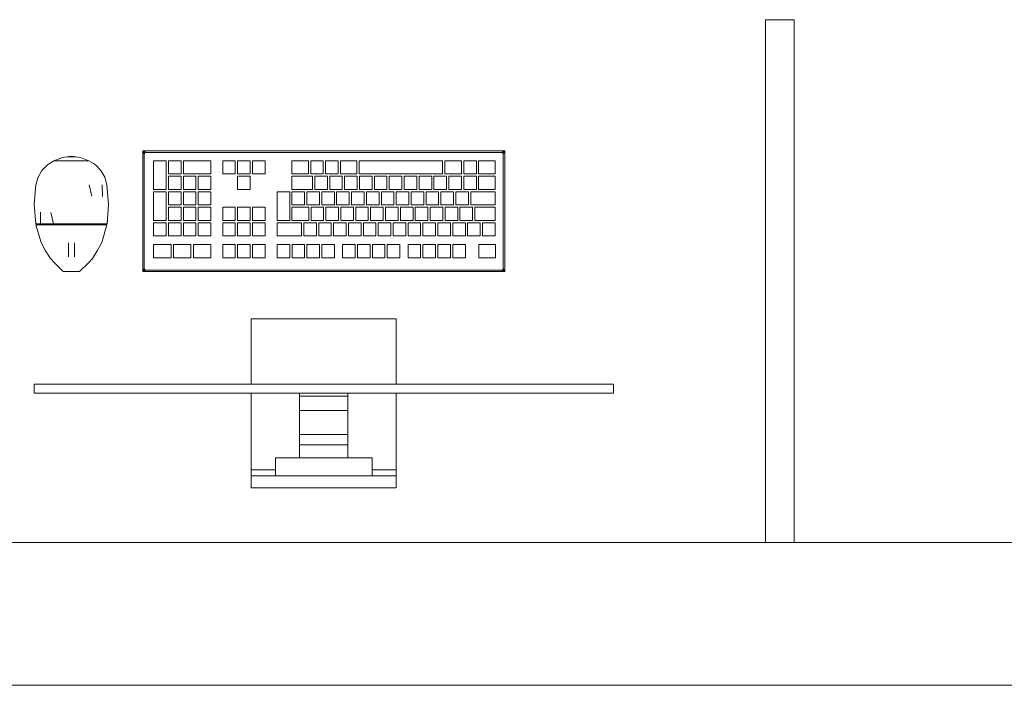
# Model space of a CAD drawing. Header units: millimetres. Extents: x 4480191 to 4481199, y -30324204 to -30323479.
# Tile 225 of 243: x 4480224.17 to 4480226.25, y -30323785.56 to -30323784.16. Entities that reach past the tile are written whole.
import ezdxf

# ---------------------------------------------------------------- set-up
doc = ezdxf.new("R2010")
doc.units = ezdxf.units.MM
for name, color, linetype, lineweight in [('IFC-Elemento construtivo genérico-Contorno', 253, 'Continuous', 5), ('IFC-Parede padrão-Contorno', 44, 'Continuous', 5), ('IFC-Parede-Contorno', 42, 'Continuous', 5)]:
    doc.layers.add(name, color=color, linetype=linetype, lineweight=lineweight)

msp = doc.modelspace()

# ---------------------------------------------------------------- linework, layer by layer
at = {"layer": 'IFC-Elemento construtivo genérico-Contorno', "color": 8, "lineweight": 5}
for p, q in [((4480224.433, -30323784.4385), (4480224.4355, -30323784.441)), ((4480224.433, -30323784.4385), (4480224.4394, -30323784.4417)), ((4480224.433, -30323784.4385), (4480225.195, -30323784.4385)), ((4480224.433, -30323784.6925), (4480224.433, -30323784.4385)), ((4480224.433, -30323784.4385), (4480224.4368, -30323784.4404)), ((4480224.433, -30323784.4385), (4480224.4355, -30323784.4436)), ((4480225.19, -30323784.441), (4480225.195, -30323784.4385)), ((4480225.1913, -30323784.4404), (4480225.195, -30323784.4385)), ((4480225.1919, -30323784.4449), (4480225.195, -30323784.4385)), ((4480225.1926, -30323784.441), (4480225.195, -30323784.4385)), ((4480225.1932, -30323784.4423), (4480225.195, -30323784.4385)), ((4480225.195, -30323784.6925), (4480225.195, -30323784.4385)), ((4480224.2366, -30323784.4653), (4480224.2461, -30323784.4593)), ((4480224.2461, -30323784.4593), (4480224.264, -30323784.4527)), ((4480224.2461, -30323784.4593), (4480224.255, -30323784.456)), ((4480224.2461, -30323784.4593), (4480224.2569, -30323784.4593)), ((4480224.2493, -30323784.4593), (4480224.2526, -30323784.4593)), ((4480224.2526, -30323784.4593), (4480224.2569, -30323784.4593)), ((4480224.255, -30323784.456), (4480224.264, -30323784.4527)), ((4480224.2569, -30323784.4593), (4480224.2829, -30323784.4593)), ((4480224.2634, -30323784.4593), (4480224.2699, -30323784.4593)), ((4480224.264, -30323784.4527), (4480224.2829, -30323784.4494)), ((4480224.264, -30323784.4527), (4480224.2736, -30323784.451)), ((4480224.2699, -30323784.4593), (4480224.2764, -30323784.4593)), ((4480224.2736, -30323784.451), (4480224.2921, -30323784.451)), ((4480224.2764, -30323784.4593), (4480224.2829, -30323784.4593)), ((4480224.2829, -30323784.4494), (4480224.3017, -30323784.4527)), ((4480224.2829, -30323784.4593), (4480224.2894, -30323784.4593)), ((4480224.2829, -30323784.4593), (4480224.3089, -30323784.4593)), ((4480224.2894, -30323784.4593), (4480224.2959, -30323784.4593)), ((4480224.2921, -30323784.451), (4480224.3017, -30323784.4527)), ((4480224.2959, -30323784.4593), (4480224.3024, -30323784.4593)), ((4480224.3017, -30323784.4527), (4480224.3197, -30323784.4593)), ((4480224.3089, -30323784.4593), (4480224.3197, -30323784.4593)), ((4480224.3089, -30323784.4593), (4480224.3132, -30323784.4593)), ((4480224.3132, -30323784.4593), (4480224.3164, -30323784.4593)), ((4480224.3197, -30323784.4593), (4480224.3292, -30323784.4653)), ((4480224.4349, -30323784.4423), (4480224.4362, -30323784.4449)), ((4480224.4355, -30323784.441), (4480224.4371, -30323784.4426)), ((4480224.4355, -30323784.4436), (4480224.4362, -30323784.4449)), ((4480224.4362, -30323784.4449), (4480224.4368, -30323784.4433)), ((4480224.4362, -30323784.4449), (4480224.4365, -30323784.4441)), ((4480224.4362, -30323784.6862), (4480224.4362, -30323784.4449)), ((4480224.4365, -30323784.4441), (4480224.4368, -30323784.4433)), ((4480224.4368, -30323784.4404), (4480224.4381, -30323784.441)), ((4480224.4368, -30323784.4433), (4480224.4371, -30323784.4426)), ((4480224.4371, -30323784.4426), (4480224.4394, -30323784.4417)), ((4480224.4371, -30323784.4426), (4480224.439, -30323784.4419)), ((4480224.4371, -30323784.4426), (4480224.4386, -30323784.4421)), ((4480224.4381, -30323784.441), (4480224.4394, -30323784.4417)), ((4480224.4381, -30323784.441), (4480224.4387, -30323784.4414)), ((4480224.4386, -30323784.4421), (4480224.4394, -30323784.4417)), ((4480224.4387, -30323784.4414), (4480224.4394, -30323784.4417)), ((4480224.439, -30323784.4419), (4480224.4394, -30323784.4417)), ((4480224.4394, -30323784.4417), (4480225.1887, -30323784.4417)), ((4480224.4558, -30323784.5195), (4480224.4558, -30323784.4592)), ((4480224.4558, -30323784.4592), (4480224.4824, -30323784.4592)), ((4480224.4824, -30323784.5195), (4480224.4824, -30323784.4592)), ((4480224.4872, -30323784.487), (4480224.4872, -30323784.4592)), ((4480224.4872, -30323784.4592), (4480224.5137, -30323784.4592)), ((4480224.5137, -30323784.487), (4480224.5137, -30323784.4592)), ((4480224.5186, -30323784.487), (4480224.5186, -30323784.4592)), ((4480224.5186, -30323784.4592), (4480224.5764, -30323784.4592)), ((4480224.5764, -30323784.487), (4480224.5764, -30323784.4592)), ((4480224.6014, -30323784.4592), (4480224.6279, -30323784.4592)), ((4480224.6014, -30323784.487), (4480224.6014, -30323784.4592)), ((4480224.6279, -30323784.487), (4480224.6279, -30323784.4592)), ((4480224.6328, -30323784.4592), (4480224.6593, -30323784.4592)), ((4480224.6328, -30323784.487), (4480224.6328, -30323784.4592)), ((4480224.6593, -30323784.487), (4480224.6593, -30323784.4592)), ((4480224.6641, -30323784.4592), (4480224.6906, -30323784.4592)), ((4480224.6641, -30323784.487), (4480224.6641, -30323784.4592)), ((4480224.6906, -30323784.487), (4480224.6906, -30323784.4592)), ((4480224.7471, -30323784.487), (4480224.7471, -30323784.4592)), ((4480224.7471, -30323784.4592), (4480224.7817, -30323784.4592)), ((4480224.7817, -30323784.487), (4480224.7817, -30323784.4592)), ((4480224.7865, -30323784.487), (4480224.7865, -30323784.4592)), ((4480224.7865, -30323784.4592), (4480224.813, -30323784.4592)), ((4480224.813, -30323784.487), (4480224.813, -30323784.4592)), ((4480224.8179, -30323784.487), (4480224.8179, -30323784.4592)), ((4480224.8179, -30323784.4592), (4480224.8444, -30323784.4592)), ((4480224.8444, -30323784.487), (4480224.8444, -30323784.4592)), ((4480224.8492, -30323784.487), (4480224.8492, -30323784.4592)), ((4480224.8492, -30323784.4592), (4480224.8836, -30323784.4592)), ((4480224.8836, -30323784.487), (4480224.8836, -30323784.4592)), ((4480224.8884, -30323784.487), (4480224.8884, -30323784.4592)), ((4480224.8884, -30323784.4592), (4480225.0643, -30323784.4592)), ((4480225.0643, -30323784.487), (4480225.0643, -30323784.4592)), ((4480225.0691, -30323784.487), (4480225.0691, -30323784.4592)), ((4480225.0691, -30323784.4592), (4480225.1039, -30323784.4592)), ((4480225.1039, -30323784.487), (4480225.1039, -30323784.4592)), ((4480225.1087, -30323784.487), (4480225.1087, -30323784.4592)), ((4480225.1087, -30323784.4592), (4480225.1352, -30323784.4592)), ((4480225.1352, -30323784.487), (4480225.1352, -30323784.4592)), ((4480225.1401, -30323784.487), (4480225.1401, -30323784.4592)), ((4480225.1401, -30323784.4592), (4480225.1748, -30323784.4592)), ((4480225.1748, -30323784.487), (4480225.1748, -30323784.4592)), ((4480225.1887, -30323784.4417), (4480225.1913, -30323784.4404)), ((4480225.1887, -30323784.4417), (4480225.19, -30323784.441)), ((4480225.1887, -30323784.4417), (4480225.1902, -30323784.4423)), ((4480225.1887, -30323784.4417), (4480225.1895, -30323784.4421)), ((4480225.1887, -30323784.4417), (4480225.1909, -30323784.4426)), ((4480225.1895, -30323784.4421), (4480225.1902, -30323784.4423)), ((4480225.1902, -30323784.4423), (4480225.1909, -30323784.4426)), ((4480225.1909, -30323784.4426), (4480225.1926, -30323784.441)), ((4480225.1909, -30323784.4426), (4480225.1917, -30323784.4445)), ((4480225.1909, -30323784.4426), (4480225.1915, -30323784.4441)), ((4480225.1909, -30323784.4426), (4480225.1919, -30323784.4449)), ((4480225.1915, -30323784.4441), (4480225.1919, -30323784.4449)), ((4480225.1917, -30323784.4445), (4480225.1919, -30323784.4449)), ((4480225.1919, -30323784.4449), (4480225.1925, -30323784.4436)), ((4480225.1919, -30323784.6862), (4480225.1919, -30323784.4449)), ((4480225.1925, -30323784.4436), (4480225.1932, -30323784.4423)), ((4480224.2127, -30323784.4939), (4480224.2209, -30323784.4798)), ((4480224.2209, -30323784.4798), (4480224.2323, -30323784.468)), ((4480224.2323, -30323784.468), (4480224.2366, -30323784.4653)), ((4480224.3292, -30323784.4653), (4480224.3335, -30323784.468)), ((4480224.3335, -30323784.468), (4480224.3448, -30323784.4798)), ((4480224.3448, -30323784.4798), (4480224.3531, -30323784.4939)), ((4480224.208, -30323784.5096), (4480224.2127, -30323784.4939)), ((4480224.3531, -30323784.4939), (4480224.3577, -30323784.5096)), ((4480224.4872, -30323784.487), (4480224.5137, -30323784.487)), ((4480224.4872, -30323784.5195), (4480224.4872, -30323784.4918)), ((4480224.4872, -30323784.4918), (4480224.5137, -30323784.4918)), ((4480224.5137, -30323784.5195), (4480224.5137, -30323784.4918)), ((4480224.5186, -30323784.487), (4480224.5764, -30323784.487)), ((4480224.5186, -30323784.5195), (4480224.5186, -30323784.4918)), ((4480224.5186, -30323784.4918), (4480224.5451, -30323784.4918)), ((4480224.5451, -30323784.5195), (4480224.5451, -30323784.4918)), ((4480224.5499, -30323784.5195), (4480224.5499, -30323784.4918)), ((4480224.5499, -30323784.4918), (4480224.5764, -30323784.4918)), ((4480224.5764, -30323784.5195), (4480224.5764, -30323784.4918)), ((4480224.6014, -30323784.487), (4480224.6279, -30323784.487)), ((4480224.6328, -30323784.487), (4480224.6593, -30323784.487)), ((4480224.6328, -30323784.5195), (4480224.6328, -30323784.4918)), ((4480224.6328, -30323784.4918), (4480224.6593, -30323784.4918)), ((4480224.6593, -30323784.5195), (4480224.6593, -30323784.4918)), ((4480224.6641, -30323784.487), (4480224.6906, -30323784.487)), ((4480224.7471, -30323784.487), (4480224.7817, -30323784.487)), ((4480224.7471, -30323784.5195), (4480224.7471, -30323784.4918)), ((4480224.7471, -30323784.4918), (4480224.7903, -30323784.4918)), ((4480224.7865, -30323784.487), (4480224.813, -30323784.487)), ((4480224.7903, -30323784.5195), (4480224.7903, -30323784.4918)), ((4480224.7952, -30323784.5195), (4480224.7952, -30323784.4918)), ((4480224.7952, -30323784.4918), (4480224.8217, -30323784.4918)), ((4480224.8179, -30323784.487), (4480224.8444, -30323784.487)), ((4480224.8217, -30323784.5195), (4480224.8217, -30323784.4918)), ((4480224.8265, -30323784.5195), (4480224.8265, -30323784.4918)), ((4480224.8265, -30323784.4918), (4480224.853, -30323784.4918)), ((4480224.8492, -30323784.487), (4480224.8836, -30323784.487)), ((4480224.853, -30323784.5195), (4480224.853, -30323784.4918)), ((4480224.8579, -30323784.5195), (4480224.8579, -30323784.4918)), ((4480224.8579, -30323784.4918), (4480224.8844, -30323784.4918)), ((4480224.8844, -30323784.5195), (4480224.8844, -30323784.4918)), ((4480224.8884, -30323784.487), (4480225.0643, -30323784.487)), ((4480224.8892, -30323784.5195), (4480224.8892, -30323784.4918)), ((4480224.8892, -30323784.4918), (4480224.9157, -30323784.4918)), ((4480224.9157, -30323784.5195), (4480224.9157, -30323784.4918)), ((4480224.9206, -30323784.5195), (4480224.9206, -30323784.4918)), ((4480224.9206, -30323784.4918), (4480224.9471, -30323784.4918)), ((4480224.9471, -30323784.5195), (4480224.9471, -30323784.4918)), ((4480224.9519, -30323784.5195), (4480224.9519, -30323784.4918)), ((4480224.9519, -30323784.4918), (4480224.9785, -30323784.4918)), ((4480224.9785, -30323784.5195), (4480224.9785, -30323784.4918)), ((4480224.9833, -30323784.5195), (4480224.9833, -30323784.4918)), ((4480224.9833, -30323784.4918), (4480225.0098, -30323784.4918)), ((4480225.0098, -30323784.5195), (4480225.0098, -30323784.4918)), ((4480225.0146, -30323784.5195), (4480225.0146, -30323784.4918)), ((4480225.0146, -30323784.4918), (4480225.0412, -30323784.4918)), ((4480225.0412, -30323784.5195), (4480225.0412, -30323784.4918)), ((4480225.046, -30323784.5195), (4480225.046, -30323784.4918)), ((4480225.046, -30323784.4918), (4480225.0725, -30323784.4918)), ((4480225.0691, -30323784.487), (4480225.1039, -30323784.487)), ((4480225.0725, -30323784.5195), (4480225.0725, -30323784.4918)), ((4480225.0773, -30323784.5195), (4480225.0773, -30323784.4918)), ((4480225.0773, -30323784.4918), (4480225.1039, -30323784.4918)), ((4480225.1039, -30323784.5195), (4480225.1039, -30323784.4918)), ((4480225.1087, -30323784.487), (4480225.1352, -30323784.487)), ((4480225.1087, -30323784.5195), (4480225.1087, -30323784.4918)), ((4480225.1087, -30323784.4918), (4480225.1352, -30323784.4918)), ((4480225.1352, -30323784.5195), (4480225.1352, -30323784.4918)), ((4480225.1401, -30323784.487), (4480225.1748, -30323784.487)), ((4480225.1401, -30323784.5195), (4480225.1401, -30323784.4918)), ((4480225.1401, -30323784.4918), (4480225.1748, -30323784.4918)), ((4480225.1748, -30323784.5195), (4480225.1748, -30323784.4918)), ((4480224.2044, -30323784.5509), (4480224.208, -30323784.5096)), ((4480224.3203, -30323784.5096), (4480224.3259, -30323784.5336)), ((4480224.3477, -30323784.5096), (4480224.3481, -30323784.5345)), ((4480224.3577, -30323784.5096), (4480224.3613, -30323784.5509)), ((4480224.4558, -30323784.5195), (4480224.4824, -30323784.5195)), ((4480224.4872, -30323784.5195), (4480224.5137, -30323784.5195)), ((4480224.5186, -30323784.5195), (4480224.5451, -30323784.5195)), ((4480224.5499, -30323784.5195), (4480224.5764, -30323784.5195)), ((4480224.6328, -30323784.5195), (4480224.6593, -30323784.5195)), ((4480224.7471, -30323784.5195), (4480224.7903, -30323784.5195)), ((4480224.7952, -30323784.5195), (4480224.8217, -30323784.5195)), ((4480224.8265, -30323784.5195), (4480224.853, -30323784.5195)), ((4480224.8579, -30323784.5195), (4480224.8844, -30323784.5195)), ((4480224.8892, -30323784.5195), (4480224.9157, -30323784.5195)), ((4480224.9206, -30323784.5195), (4480224.9471, -30323784.5195)), ((4480224.9519, -30323784.5195), (4480224.9785, -30323784.5195)), ((4480224.9833, -30323784.5195), (4480225.0098, -30323784.5195)), ((4480225.0146, -30323784.5195), (4480225.0412, -30323784.5195)), ((4480225.046, -30323784.5195), (4480225.0725, -30323784.5195)), ((4480225.0773, -30323784.5195), (4480225.1039, -30323784.5195)), ((4480225.1087, -30323784.5195), (4480225.1352, -30323784.5195)), ((4480225.1401, -30323784.5195), (4480225.1748, -30323784.5195)), ((4480224.4558, -30323784.5847), (4480224.4558, -30323784.5244)), ((4480224.4558, -30323784.5244), (4480224.4824, -30323784.5244)), ((4480224.4824, -30323784.5847), (4480224.4824, -30323784.5244)), ((4480224.4872, -30323784.5521), (4480224.4872, -30323784.5244)), ((4480224.4872, -30323784.5244), (4480224.5137, -30323784.5244)), ((4480224.5137, -30323784.5521), (4480224.5137, -30323784.5244)), ((4480224.5186, -30323784.5521), (4480224.5186, -30323784.5244)), ((4480224.5186, -30323784.5244), (4480224.5451, -30323784.5244)), ((4480224.5451, -30323784.5521), (4480224.5451, -30323784.5244)), ((4480224.5499, -30323784.5521), (4480224.5499, -30323784.5244)), ((4480224.5499, -30323784.5244), (4480224.5764, -30323784.5244)), ((4480224.5764, -30323784.5521), (4480224.5764, -30323784.5244)), ((4480224.7158, -30323784.5847), (4480224.7158, -30323784.5244)), ((4480224.7158, -30323784.5244), (4480224.7423, -30323784.5244)), ((4480224.7423, -30323784.5847), (4480224.7423, -30323784.5244)), ((4480224.7471, -30323784.5521), (4480224.7471, -30323784.5244)), ((4480224.7471, -30323784.5244), (4480224.7737, -30323784.5244)), ((4480224.7737, -30323784.5521), (4480224.7737, -30323784.5244)), ((4480224.7785, -30323784.5521), (4480224.7785, -30323784.5244)), ((4480224.7785, -30323784.5244), (4480224.805, -30323784.5244)), ((4480224.805, -30323784.5521), (4480224.805, -30323784.5244)), ((4480224.8098, -30323784.5521), (4480224.8098, -30323784.5244)), ((4480224.8098, -30323784.5244), (4480224.8364, -30323784.5244)), ((4480224.8364, -30323784.5521), (4480224.8364, -30323784.5244)), ((4480224.8412, -30323784.5521), (4480224.8412, -30323784.5244)), ((4480224.8412, -30323784.5244), (4480224.8677, -30323784.5244)), ((4480224.8677, -30323784.5521), (4480224.8677, -30323784.5244)), ((4480224.8725, -30323784.5521), (4480224.8725, -30323784.5244)), ((4480224.8725, -30323784.5244), (4480224.8991, -30323784.5244)), ((4480224.8991, -30323784.5521), (4480224.8991, -30323784.5244)), ((4480224.9039, -30323784.5521), (4480224.9039, -30323784.5244)), ((4480224.9039, -30323784.5244), (4480224.9304, -30323784.5244)), ((4480224.9304, -30323784.5521), (4480224.9304, -30323784.5244)), ((4480224.9353, -30323784.5521), (4480224.9353, -30323784.5244)), ((4480224.9353, -30323784.5244), (4480224.9618, -30323784.5244)), ((4480224.9618, -30323784.5521), (4480224.9618, -30323784.5244)), ((4480224.9666, -30323784.5521), (4480224.9666, -30323784.5244)), ((4480224.9666, -30323784.5244), (4480224.9931, -30323784.5244)), ((4480224.9931, -30323784.5521), (4480224.9931, -30323784.5244)), ((4480224.998, -30323784.5521), (4480224.998, -30323784.5244)), ((4480224.998, -30323784.5244), (4480225.0245, -30323784.5244)), ((4480225.0245, -30323784.5521), (4480225.0245, -30323784.5244)), ((4480225.0293, -30323784.5521), (4480225.0293, -30323784.5244)), ((4480225.0293, -30323784.5244), (4480225.0558, -30323784.5244)), ((4480225.0558, -30323784.5521), (4480225.0558, -30323784.5244)), ((4480225.0607, -30323784.5521), (4480225.0607, -30323784.5244)), ((4480225.0607, -30323784.5244), (4480225.0872, -30323784.5244)), ((4480225.0872, -30323784.5521), (4480225.0872, -30323784.5244)), ((4480225.092, -30323784.5521), (4480225.092, -30323784.5244)), ((4480225.092, -30323784.5244), (4480225.1186, -30323784.5244)), ((4480225.1186, -30323784.5521), (4480225.1186, -30323784.5244)), ((4480225.1234, -30323784.5521), (4480225.1234, -30323784.5244)), ((4480225.1234, -30323784.5244), (4480225.1748, -30323784.5244)), ((4480225.1748, -30323784.5521), (4480225.1748, -30323784.5244)), ((4480224.2044, -30323784.5509), (4480224.2077, -30323784.5922)), ((4480224.358, -30323784.5922), (4480224.3613, -30323784.5509)), ((4480224.4872, -30323784.5521), (4480224.5137, -30323784.5521)), ((4480224.4872, -30323784.5847), (4480224.4872, -30323784.5569)), ((4480224.4872, -30323784.5569), (4480224.5137, -30323784.5569)), ((4480224.5137, -30323784.5847), (4480224.5137, -30323784.5569)), ((4480224.5186, -30323784.5521), (4480224.5451, -30323784.5521)), ((4480224.5186, -30323784.5847), (4480224.5186, -30323784.5569)), ((4480224.5186, -30323784.5569), (4480224.5451, -30323784.5569)), ((4480224.5451, -30323784.5847), (4480224.5451, -30323784.5569)), ((4480224.5499, -30323784.5521), (4480224.5764, -30323784.5521)), ((4480224.5499, -30323784.5847), (4480224.5499, -30323784.5569)), ((4480224.5499, -30323784.5569), (4480224.5764, -30323784.5569)), ((4480224.5764, -30323784.5847), (4480224.5764, -30323784.5569)), ((4480224.6014, -30323784.5569), (4480224.6279, -30323784.5569)), ((4480224.6014, -30323784.5847), (4480224.6014, -30323784.5569)), ((4480224.6279, -30323784.5847), (4480224.6279, -30323784.5569)), ((4480224.6328, -30323784.5569), (4480224.6593, -30323784.5569)), ((4480224.6328, -30323784.5847), (4480224.6328, -30323784.5569)), ((4480224.6593, -30323784.5847), (4480224.6593, -30323784.5569)), ((4480224.6641, -30323784.5569), (4480224.6906, -30323784.5569)), ((4480224.6641, -30323784.5847), (4480224.6641, -30323784.5569)), ((4480224.6906, -30323784.5847), (4480224.6906, -30323784.5569)), ((4480224.7471, -30323784.5521), (4480224.7737, -30323784.5521)), ((4480224.7471, -30323784.5847), (4480224.7471, -30323784.5569)), ((4480224.7471, -30323784.5569), (4480224.7824, -30323784.5569)), ((4480224.7785, -30323784.5521), (4480224.805, -30323784.5521)), ((4480224.7824, -30323784.5847), (4480224.7824, -30323784.5569)), ((4480224.7873, -30323784.5847), (4480224.7873, -30323784.5569)), ((4480224.7873, -30323784.5569), (4480224.8138, -30323784.5569)), ((4480224.8098, -30323784.5521), (4480224.8364, -30323784.5521)), ((4480224.8138, -30323784.5847), (4480224.8138, -30323784.5569)), ((4480224.8186, -30323784.5847), (4480224.8186, -30323784.5569)), ((4480224.8186, -30323784.5569), (4480224.8451, -30323784.5569)), ((4480224.8412, -30323784.5521), (4480224.8677, -30323784.5521)), ((4480224.8451, -30323784.5847), (4480224.8451, -30323784.5569)), ((4480224.85, -30323784.5847), (4480224.85, -30323784.5569)), ((4480224.85, -30323784.5569), (4480224.8765, -30323784.5569)), ((4480224.8725, -30323784.5521), (4480224.8991, -30323784.5521)), ((4480224.8765, -30323784.5847), (4480224.8765, -30323784.5569)), ((4480224.8813, -30323784.5847), (4480224.8813, -30323784.5569)), ((4480224.8813, -30323784.5569), (4480224.9078, -30323784.5569)), ((4480224.9039, -30323784.5521), (4480224.9304, -30323784.5521)), ((4480224.9078, -30323784.5847), (4480224.9078, -30323784.5569)), ((4480224.9127, -30323784.5847), (4480224.9127, -30323784.5569)), ((4480224.9127, -30323784.5569), (4480224.9392, -30323784.5569)), ((4480224.9353, -30323784.5521), (4480224.9618, -30323784.5521)), ((4480224.9392, -30323784.5847), (4480224.9392, -30323784.5569)), ((4480224.944, -30323784.5847), (4480224.944, -30323784.5569)), ((4480224.944, -30323784.5569), (4480224.9705, -30323784.5569)), ((4480224.9666, -30323784.5521), (4480224.9931, -30323784.5521)), ((4480224.9705, -30323784.5847), (4480224.9705, -30323784.5569)), ((4480224.9754, -30323784.5847), (4480224.9754, -30323784.5569)), ((4480224.9754, -30323784.5569), (4480225.0019, -30323784.5569)), ((4480224.998, -30323784.5521), (4480225.0245, -30323784.5521)), ((4480225.0019, -30323784.5847), (4480225.0019, -30323784.5569)), ((4480225.0067, -30323784.5847), (4480225.0067, -30323784.5569)), ((4480225.0067, -30323784.5569), (4480225.0333, -30323784.5569)), ((4480225.0293, -30323784.5521), (4480225.0558, -30323784.5521)), ((4480225.0333, -30323784.5847), (4480225.0333, -30323784.5569)), ((4480225.0381, -30323784.5847), (4480225.0381, -30323784.5569)), ((4480225.0381, -30323784.5569), (4480225.0646, -30323784.5569)), ((4480225.0607, -30323784.5521), (4480225.0872, -30323784.5521)), ((4480225.0646, -30323784.5847), (4480225.0646, -30323784.5569)), ((4480225.0694, -30323784.5847), (4480225.0694, -30323784.5569)), ((4480225.0694, -30323784.5569), (4480225.096, -30323784.5569)), ((4480225.092, -30323784.5521), (4480225.1186, -30323784.5521)), ((4480225.096, -30323784.5847), (4480225.096, -30323784.5569)), ((4480225.1008, -30323784.5847), (4480225.1008, -30323784.5569)), ((4480225.1008, -30323784.5569), (4480225.1273, -30323784.5569)), ((4480225.1234, -30323784.5521), (4480225.1748, -30323784.5521)), ((4480225.1273, -30323784.5847), (4480225.1273, -30323784.5569)), ((4480225.1321, -30323784.5847), (4480225.1321, -30323784.5569)), ((4480225.1321, -30323784.5569), (4480225.1748, -30323784.5569)), ((4480225.1748, -30323784.5847), (4480225.1748, -30323784.5569)), ((4480224.2176, -30323784.5673), (4480224.2178, -30323784.5922)), ((4480224.2398, -30323784.5682), (4480224.2453, -30323784.5922)), ((4480224.4558, -30323784.5847), (4480224.4824, -30323784.5847)), ((4480224.4872, -30323784.5847), (4480224.5137, -30323784.5847)), ((4480224.5186, -30323784.5847), (4480224.5451, -30323784.5847)), ((4480224.5499, -30323784.5847), (4480224.5764, -30323784.5847)), ((4480224.6014, -30323784.5847), (4480224.6279, -30323784.5847)), ((4480224.6328, -30323784.5847), (4480224.6593, -30323784.5847)), ((4480224.6641, -30323784.5847), (4480224.6906, -30323784.5847)), ((4480224.7158, -30323784.5847), (4480224.7423, -30323784.5847)), ((4480224.7471, -30323784.5847), (4480224.7824, -30323784.5847)), ((4480224.7873, -30323784.5847), (4480224.8138, -30323784.5847)), ((4480224.8186, -30323784.5847), (4480224.8451, -30323784.5847)), ((4480224.85, -30323784.5847), (4480224.8765, -30323784.5847)), ((4480224.8813, -30323784.5847), (4480224.9078, -30323784.5847)), ((4480224.9127, -30323784.5847), (4480224.9392, -30323784.5847)), ((4480224.944, -30323784.5847), (4480224.9705, -30323784.5847)), ((4480224.9754, -30323784.5847), (4480225.0019, -30323784.5847)), ((4480225.0067, -30323784.5847), (4480225.0333, -30323784.5847)), ((4480225.0381, -30323784.5847), (4480225.0646, -30323784.5847)), ((4480225.0694, -30323784.5847), (4480225.096, -30323784.5847)), ((4480225.1008, -30323784.5847), (4480225.1273, -30323784.5847)), ((4480225.1321, -30323784.5847), (4480225.1748, -30323784.5847)), ((4480224.2077, -30323784.5922), (4480224.2128, -30323784.5922)), ((4480224.208, -30323784.5938), (4480224.2191, -30323784.631)), ((4480224.208, -30323784.5938), (4480224.213, -30323784.5938)), ((4480224.2096, -30323784.5938), (4480224.2096, -30323784.5922)), ((4480224.2096, -30323784.5938), (4480224.2145, -30323784.5938)), ((4480224.2128, -30323784.5922), (4480224.2178, -30323784.5922)), ((4480224.213, -30323784.5938), (4480224.218, -30323784.5938)), ((4480224.2145, -30323784.5938), (4480224.2195, -30323784.5938)), ((4480224.2178, -30323784.5922), (4480224.2316, -30323784.5922)), ((4480224.218, -30323784.5938), (4480224.2317, -30323784.5938)), ((4480224.2239, -30323784.5938), (4480224.2396, -30323784.5938)), ((4480224.2316, -30323784.5922), (4480224.2453, -30323784.5922)), ((4480224.2317, -30323784.5938), (4480224.2454, -30323784.5938)), ((4480224.2396, -30323784.5938), (4480224.2463, -30323784.5938)), ((4480224.2453, -30323784.5922), (4480224.2641, -30323784.5922)), ((4480224.2454, -30323784.5938), (4480224.2642, -30323784.5938)), ((4480224.2463, -30323784.5938), (4480224.2737, -30323784.5938)), ((4480224.2641, -30323784.5922), (4480224.2829, -30323784.5922)), ((4480224.2642, -30323784.5938), (4480224.2829, -30323784.5938)), ((4480224.2737, -30323784.5938), (4480224.2829, -30323784.5938)), ((4480224.2829, -30323784.5938), (4480224.2829, -30323784.5922)), ((4480224.2829, -30323784.5922), (4480224.3017, -30323784.5922)), ((4480224.2829, -30323784.5938), (4480224.3016, -30323784.5938)), ((4480224.2829, -30323784.5938), (4480224.3195, -30323784.5938)), ((4480224.3016, -30323784.5938), (4480224.3203, -30323784.5938)), ((4480224.3017, -30323784.5922), (4480224.3204, -30323784.5922)), ((4480224.3195, -30323784.5938), (4480224.3463, -30323784.5938)), ((4480224.3203, -30323784.5938), (4480224.334, -30323784.5938)), ((4480224.3204, -30323784.5922), (4480224.3342, -30323784.5922)), ((4480224.334, -30323784.5938), (4480224.3477, -30323784.5938)), ((4480224.3342, -30323784.5922), (4480224.3479, -30323784.5922)), ((4480224.3463, -30323784.5938), (4480224.3544, -30323784.5938)), ((4480224.3467, -30323784.631), (4480224.3577, -30323784.5938)), ((4480224.3477, -30323784.5938), (4480224.3527, -30323784.5938)), ((4480224.3479, -30323784.5922), (4480224.353, -30323784.5922)), ((4480224.3527, -30323784.5938), (4480224.3577, -30323784.5938)), ((4480224.353, -30323784.5922), (4480224.358, -30323784.5922)), ((4480224.3561, -30323784.5938), (4480224.3561, -30323784.5922)), ((4480224.4558, -30323784.5895), (4480224.4824, -30323784.5895)), ((4480224.4558, -30323784.6173), (4480224.4558, -30323784.5895)), ((4480224.4824, -30323784.6173), (4480224.4824, -30323784.5895)), ((4480224.4872, -30323784.6173), (4480224.4872, -30323784.5895)), ((4480224.4872, -30323784.5895), (4480224.5137, -30323784.5895)), ((4480224.5137, -30323784.6173), (4480224.5137, -30323784.5895)), ((4480224.5186, -30323784.6173), (4480224.5186, -30323784.5895)), ((4480224.5186, -30323784.5895), (4480224.5451, -30323784.5895)), ((4480224.5451, -30323784.6173), (4480224.5451, -30323784.5895)), ((4480224.5499, -30323784.6173), (4480224.5499, -30323784.5895)), ((4480224.5499, -30323784.5895), (4480224.5764, -30323784.5895)), ((4480224.5764, -30323784.6173), (4480224.5764, -30323784.5895)), ((4480224.6014, -30323784.6173), (4480224.6014, -30323784.5895)), ((4480224.6014, -30323784.5895), (4480224.6279, -30323784.5895)), ((4480224.6279, -30323784.6173), (4480224.6279, -30323784.5895)), ((4480224.6328, -30323784.6173), (4480224.6328, -30323784.5895)), ((4480224.6328, -30323784.5895), (4480224.6593, -30323784.5895)), ((4480224.6593, -30323784.6173), (4480224.6593, -30323784.5895)), ((4480224.6641, -30323784.6173), (4480224.6641, -30323784.5895)), ((4480224.6641, -30323784.5895), (4480224.6906, -30323784.5895)), ((4480224.6906, -30323784.6173), (4480224.6906, -30323784.5895)), ((4480224.7158, -30323784.6173), (4480224.7158, -30323784.5895)), ((4480224.7158, -30323784.5895), (4480224.7672, -30323784.5895)), ((4480224.7672, -30323784.6173), (4480224.7672, -30323784.5895)), ((4480224.772, -30323784.6173), (4480224.772, -30323784.5895)), ((4480224.772, -30323784.5895), (4480224.7985, -30323784.5895)), ((4480224.7985, -30323784.6173), (4480224.7985, -30323784.5895)), ((4480224.8034, -30323784.6173), (4480224.8034, -30323784.5895)), ((4480224.8034, -30323784.5895), (4480224.8299, -30323784.5895)), ((4480224.8299, -30323784.6173), (4480224.8299, -30323784.5895)), ((4480224.8347, -30323784.6173), (4480224.8347, -30323784.5895)), ((4480224.8347, -30323784.5895), (4480224.8612, -30323784.5895)), ((4480224.8612, -30323784.6173), (4480224.8612, -30323784.5895)), ((4480224.8661, -30323784.6173), (4480224.8661, -30323784.5895)), ((4480224.8661, -30323784.5895), (4480224.8926, -30323784.5895)), ((4480224.8926, -30323784.6173), (4480224.8926, -30323784.5895)), ((4480224.8974, -30323784.6173), (4480224.8974, -30323784.5895)), ((4480224.8974, -30323784.5895), (4480224.9239, -30323784.5895)), ((4480224.9239, -30323784.6173), (4480224.9239, -30323784.5895)), ((4480224.9288, -30323784.6173), (4480224.9288, -30323784.5895)), ((4480224.9288, -30323784.5895), (4480224.9553, -30323784.5895)), ((4480224.9553, -30323784.6173), (4480224.9553, -30323784.5895)), ((4480224.9601, -30323784.6173), (4480224.9601, -30323784.5895)), ((4480224.9601, -30323784.5895), (4480224.9867, -30323784.5895)), ((4480224.9867, -30323784.6173), (4480224.9867, -30323784.5895)), ((4480224.9915, -30323784.6173), (4480224.9915, -30323784.5895)), ((4480224.9915, -30323784.5895), (4480225.018, -30323784.5895)), ((4480225.018, -30323784.6173), (4480225.018, -30323784.5895)), ((4480225.0228, -30323784.6173), (4480225.0228, -30323784.5895)), ((4480225.0228, -30323784.5895), (4480225.0494, -30323784.5895)), ((4480225.0494, -30323784.6173), (4480225.0494, -30323784.5895)), ((4480225.0542, -30323784.6173), (4480225.0542, -30323784.5895)), ((4480225.0542, -30323784.5895), (4480225.0807, -30323784.5895)), ((4480225.0807, -30323784.6173), (4480225.0807, -30323784.5895)), ((4480225.0855, -30323784.6173), (4480225.0855, -30323784.5895)), ((4480225.0855, -30323784.5895), (4480225.1121, -30323784.5895)), ((4480225.1121, -30323784.6173), (4480225.1121, -30323784.5895)), ((4480225.1169, -30323784.6173), (4480225.1169, -30323784.5895)), ((4480225.1169, -30323784.5895), (4480225.1434, -30323784.5895)), ((4480225.1434, -30323784.6173), (4480225.1434, -30323784.5895)), ((4480225.1483, -30323784.6173), (4480225.1483, -30323784.5895)), ((4480225.1483, -30323784.5895), (4480225.1748, -30323784.5895)), ((4480225.1748, -30323784.6173), (4480225.1748, -30323784.5895)), ((4480224.4558, -30323784.6173), (4480224.4824, -30323784.6173)), ((4480224.4872, -30323784.6173), (4480224.5137, -30323784.6173)), ((4480224.5186, -30323784.6173), (4480224.5451, -30323784.6173)), ((4480224.5499, -30323784.6173), (4480224.5764, -30323784.6173)), ((4480224.6014, -30323784.6173), (4480224.6279, -30323784.6173)), ((4480224.6328, -30323784.6173), (4480224.6593, -30323784.6173)), ((4480224.6641, -30323784.6173), (4480224.6906, -30323784.6173)), ((4480224.7158, -30323784.6173), (4480224.7672, -30323784.6173)), ((4480224.772, -30323784.6173), (4480224.7985, -30323784.6173)), ((4480224.8034, -30323784.6173), (4480224.8299, -30323784.6173)), ((4480224.8347, -30323784.6173), (4480224.8612, -30323784.6173)), ((4480224.8661, -30323784.6173), (4480224.8926, -30323784.6173)), ((4480224.8974, -30323784.6173), (4480224.9239, -30323784.6173)), ((4480224.9288, -30323784.6173), (4480224.9553, -30323784.6173)), ((4480224.9601, -30323784.6173), (4480224.9867, -30323784.6173)), ((4480224.9915, -30323784.6173), (4480225.018, -30323784.6173)), ((4480225.0228, -30323784.6173), (4480225.0494, -30323784.6173)), ((4480225.0542, -30323784.6173), (4480225.0807, -30323784.6173)), ((4480225.0855, -30323784.6173), (4480225.1121, -30323784.6173)), ((4480225.1169, -30323784.6173), (4480225.1434, -30323784.6173)), ((4480225.1483, -30323784.6173), (4480225.1748, -30323784.6173)), ((4480224.2191, -30323784.631), (4480224.2286, -30323784.6484)), ((4480224.2769, -30323784.6367), (4480224.2769, -30323784.632)), ((4480224.2769, -30323784.6418), (4480224.2769, -30323784.6367)), ((4480224.2769, -30323784.6469), (4480224.2769, -30323784.6418)), ((4480224.2769, -30323784.6516), (4480224.2769, -30323784.6469)), ((4480224.2896, -30323784.6367), (4480224.2896, -30323784.632)), ((4480224.2896, -30323784.6418), (4480224.2896, -30323784.6367)), ((4480224.2896, -30323784.6469), (4480224.2896, -30323784.6418)), ((4480224.2896, -30323784.6516), (4480224.2896, -30323784.6469)), ((4480224.3371, -30323784.6484), (4480224.3467, -30323784.631)), ((4480224.4558, -30323784.6355), (4480224.4926, -30323784.6355)), ((4480224.4558, -30323784.6632), (4480224.4558, -30323784.6355)), ((4480224.4926, -30323784.6632), (4480224.4926, -30323784.6355)), ((4480224.4978, -30323784.6355), (4480224.5345, -30323784.6355)), ((4480224.4978, -30323784.6632), (4480224.4978, -30323784.6355)), ((4480224.5345, -30323784.6632), (4480224.5345, -30323784.6355)), ((4480224.5397, -30323784.6632), (4480224.5397, -30323784.6355)), ((4480224.5397, -30323784.6355), (4480224.5764, -30323784.6355)), ((4480224.5764, -30323784.6632), (4480224.5764, -30323784.6355)), ((4480224.6014, -30323784.6632), (4480224.6014, -30323784.6355)), ((4480224.6014, -30323784.6355), (4480224.6279, -30323784.6355)), ((4480224.6279, -30323784.6632), (4480224.6279, -30323784.6355)), ((4480224.6328, -30323784.6632), (4480224.6328, -30323784.6355)), ((4480224.6328, -30323784.6355), (4480224.6593, -30323784.6355)), ((4480224.6593, -30323784.6632), (4480224.6593, -30323784.6355)), ((4480224.6641, -30323784.6632), (4480224.6641, -30323784.6355)), ((4480224.6641, -30323784.6355), (4480224.6906, -30323784.6355)), ((4480224.6906, -30323784.6632), (4480224.6906, -30323784.6355)), ((4480224.7158, -30323784.6632), (4480224.7158, -30323784.6355)), ((4480224.7158, -30323784.6355), (4480224.7424, -30323784.6355)), ((4480224.7424, -30323784.6632), (4480224.7424, -30323784.6355)), ((4480224.7472, -30323784.6632), (4480224.7472, -30323784.6355)), ((4480224.7472, -30323784.6355), (4480224.7737, -30323784.6355)), ((4480224.7737, -30323784.6632), (4480224.7737, -30323784.6355)), ((4480224.7785, -30323784.6632), (4480224.7785, -30323784.6355)), ((4480224.7785, -30323784.6355), (4480224.8051, -30323784.6355)), ((4480224.8051, -30323784.6632), (4480224.8051, -30323784.6355)), ((4480224.8099, -30323784.6632), (4480224.8099, -30323784.6355)), ((4480224.8099, -30323784.6355), (4480224.8364, -30323784.6355)), ((4480224.8364, -30323784.6632), (4480224.8364, -30323784.6355)), ((4480224.8537, -30323784.6632), (4480224.8537, -30323784.6355)), ((4480224.8537, -30323784.6355), (4480224.8802, -30323784.6355)), ((4480224.8802, -30323784.6632), (4480224.8802, -30323784.6355)), ((4480224.885, -30323784.6632), (4480224.885, -30323784.6355)), ((4480224.885, -30323784.6355), (4480224.9115, -30323784.6355)), ((4480224.9115, -30323784.6632), (4480224.9115, -30323784.6355)), ((4480224.9164, -30323784.6632), (4480224.9164, -30323784.6355)), ((4480224.9164, -30323784.6355), (4480224.9429, -30323784.6355)), ((4480224.9429, -30323784.6632), (4480224.9429, -30323784.6355)), ((4480224.9477, -30323784.6632), (4480224.9477, -30323784.6355)), ((4480224.9477, -30323784.6355), (4480224.9742, -30323784.6355)), ((4480224.9742, -30323784.6632), (4480224.9742, -30323784.6355)), ((4480224.9915, -30323784.6632), (4480224.9915, -30323784.6355)), ((4480224.9915, -30323784.6355), (4480225.018, -30323784.6355)), ((4480225.018, -30323784.6632), (4480225.018, -30323784.6355)), ((4480225.0228, -30323784.6632), (4480225.0228, -30323784.6355)), ((4480225.0228, -30323784.6355), (4480225.0494, -30323784.6355)), ((4480225.0494, -30323784.6632), (4480225.0494, -30323784.6355)), ((4480225.0542, -30323784.6632), (4480225.0542, -30323784.6355)), ((4480225.0542, -30323784.6355), (4480225.0807, -30323784.6355)), ((4480225.0807, -30323784.6632), (4480225.0807, -30323784.6355)), ((4480225.0855, -30323784.6632), (4480225.0855, -30323784.6355)), ((4480225.0855, -30323784.6355), (4480225.1121, -30323784.6355)), ((4480225.1121, -30323784.6632), (4480225.1121, -30323784.6355)), ((4480225.1404, -30323784.6632), (4480225.1404, -30323784.6355)), ((4480225.1404, -30323784.6355), (4480225.1757, -30323784.6355)), ((4480225.1757, -30323784.6632), (4480225.1757, -30323784.6355)), ((4480224.2286, -30323784.6484), (4480224.2386, -30323784.6646)), ((4480224.2386, -30323784.6646), (4480224.2471, -30323784.6742)), ((4480224.2769, -30323784.6557), (4480224.2769, -30323784.6516)), ((4480224.2769, -30323784.6588), (4480224.2769, -30323784.6557)), ((4480224.2769, -30323784.6608), (4480224.2769, -30323784.6588)), ((4480224.2769, -30323784.6614), (4480224.2769, -30323784.6608)), ((4480224.2896, -30323784.6557), (4480224.2896, -30323784.6516)), ((4480224.2896, -30323784.6588), (4480224.2896, -30323784.6557)), ((4480224.2896, -30323784.6608), (4480224.2896, -30323784.6588)), ((4480224.2896, -30323784.6614), (4480224.2896, -30323784.6608)), ((4480224.3187, -30323784.6742), (4480224.3271, -30323784.6646)), ((4480224.3271, -30323784.6646), (4480224.3371, -30323784.6484)), ((4480224.4558, -30323784.6632), (4480224.4926, -30323784.6632)), ((4480224.4978, -30323784.6632), (4480224.5345, -30323784.6632)), ((4480224.5397, -30323784.6632), (4480224.5764, -30323784.6632)), ((4480224.6014, -30323784.6632), (4480224.6279, -30323784.6632)), ((4480224.6328, -30323784.6632), (4480224.6593, -30323784.6632)), ((4480224.6641, -30323784.6632), (4480224.6906, -30323784.6632)), ((4480224.7158, -30323784.6632), (4480224.7424, -30323784.6632)), ((4480224.7472, -30323784.6632), (4480224.7737, -30323784.6632)), ((4480224.7785, -30323784.6632), (4480224.8051, -30323784.6632)), ((4480224.8099, -30323784.6632), (4480224.8364, -30323784.6632)), ((4480224.8537, -30323784.6632), (4480224.8802, -30323784.6632)), ((4480224.885, -30323784.6632), (4480224.9115, -30323784.6632)), ((4480224.9164, -30323784.6632), (4480224.9429, -30323784.6632)), ((4480224.9477, -30323784.6632), (4480224.9742, -30323784.6632)), ((4480224.9915, -30323784.6632), (4480225.018, -30323784.6632)), ((4480225.0228, -30323784.6632), (4480225.0494, -30323784.6632)), ((4480225.0542, -30323784.6632), (4480225.0807, -30323784.6632)), ((4480225.0855, -30323784.6632), (4480225.1121, -30323784.6632)), ((4480225.1404, -30323784.6632), (4480225.1757, -30323784.6632)), ((4480224.2471, -30323784.6742), (4480224.2655, -30323784.6925)), ((4480224.3002, -30323784.6925), (4480224.3187, -30323784.6742)), ((4480224.4349, -30323784.6888), (4480224.4362, -30323784.6862)), ((4480224.4349, -30323784.6888), (4480224.4359, -30323784.6868)), ((4480224.4349, -30323784.6888), (4480224.4355, -30323784.6875)), ((4480224.4355, -30323784.6875), (4480224.4362, -30323784.6862)), ((4480224.4355, -30323784.6875), (4480224.4359, -30323784.6868)), ((4480224.4355, -30323784.6901), (4480224.4371, -30323784.6884)), ((4480224.4359, -30323784.6868), (4480224.4362, -30323784.6862)), ((4480224.4362, -30323784.6862), (4480224.4371, -30323784.6884)), ((4480224.4362, -30323784.6862), (4480224.4365, -30323784.687)), ((4480224.4365, -30323784.687), (4480224.4371, -30323784.6884)), ((4480224.4371, -30323784.6884), (4480224.4394, -30323784.6894)), ((4480224.4371, -30323784.6884), (4480224.4378, -30323784.6887)), ((4480225.1887, -30323784.6894), (4480225.1909, -30323784.6884)), ((4480225.1891, -30323784.6892), (4480225.1909, -30323784.6884)), ((4480225.1909, -30323784.6884), (4480225.1919, -30323784.6862)), ((4480225.1909, -30323784.6884), (4480225.1912, -30323784.6877)), ((4480225.1909, -30323784.6884), (4480225.1926, -30323784.6901)), ((4480225.1912, -30323784.6877), (4480225.1919, -30323784.6862)), ((4480225.1912, -30323784.6877), (4480225.1915, -30323784.687)), ((4480225.1915, -30323784.687), (4480225.1919, -30323784.6862)), ((4480225.1919, -30323784.6862), (4480225.1932, -30323784.6888)), ((4480225.1919, -30323784.6862), (4480225.195, -30323784.6925)), ((4480224.2655, -30323784.6925), (4480224.2679, -30323784.6925)), ((4480224.2679, -30323784.6925), (4480224.2704, -30323784.6925)), ((4480224.2704, -30323784.6925), (4480224.2723, -30323784.6925)), ((4480224.2723, -30323784.6925), (4480224.2742, -30323784.6925)), ((4480224.2742, -30323784.6925), (4480224.2785, -30323784.6925)), ((4480224.2785, -30323784.6925), (4480224.2829, -30323784.6925)), ((4480224.2829, -30323784.6925), (4480224.2872, -30323784.6925)), ((4480224.2872, -30323784.6925), (4480224.2915, -30323784.6925)), ((4480224.2915, -30323784.6925), (4480224.2935, -30323784.6925)), ((4480224.2935, -30323784.6925), (4480224.2954, -30323784.6925)), ((4480224.2954, -30323784.6925), (4480224.2978, -30323784.6925)), ((4480224.2978, -30323784.6925), (4480224.3002, -30323784.6925)), ((4480224.433, -30323784.6925), (4480224.4394, -30323784.6894)), ((4480224.433, -30323784.6925), (4480224.4355, -30323784.6901)), ((4480224.433, -30323784.6925), (4480224.4368, -30323784.6907)), ((4480224.433, -30323784.6925), (4480225.195, -30323784.6925)), ((4480224.4368, -30323784.6907), (4480224.4394, -30323784.6894)), ((4480224.4378, -30323784.6887), (4480224.4394, -30323784.6894)), ((4480224.4378, -30323784.6887), (4480224.4386, -30323784.689)), ((4480224.4381, -30323784.69), (4480224.4394, -30323784.6894)), ((4480224.4386, -30323784.689), (4480224.4394, -30323784.6894)), ((4480224.4394, -30323784.6894), (4480225.1887, -30323784.6894)), ((4480225.1887, -30323784.6894), (4480225.1891, -30323784.6892)), ((4480225.1887, -30323784.6894), (4480225.195, -30323784.6925)), ((4480225.1887, -30323784.6894), (4480225.1913, -30323784.6907)), ((4480225.1887, -30323784.6894), (4480225.19, -30323784.69)), ((4480225.1887, -30323784.6894), (4480225.1893, -30323784.6897)), ((4480225.1893, -30323784.6897), (4480225.19, -30323784.69)), ((4480225.1913, -30323784.6907), (4480225.195, -30323784.6925)), ((4480225.1926, -30323784.6901), (4480225.195, -30323784.6925)), ((4480224.6616, -30323784.9291), (4480224.6616, -30323784.7917)), ((4480224.6616, -30323784.7917), (4480224.9664, -30323784.7917)), ((4480224.9664, -30323784.9291), (4480224.9664, -30323784.7917)), ((4480224.2044, -30323784.9291), (4480224.2049, -30323784.9291)), ((4480224.2044, -30323784.9481), (4480224.2044, -30323784.9291)), ((4480224.2049, -30323784.9291), (4480224.2061, -30323784.9291)), ((4480224.2061, -30323784.9291), (4480224.2081, -30323784.9291)), ((4480224.2081, -30323784.9291), (4480224.2108, -30323784.9291)), ((4480224.2108, -30323784.9291), (4480224.2138, -30323784.9291)), ((4480224.2138, -30323784.9291), (4480224.2171, -30323784.9291)), ((4480224.2171, -30323784.9291), (4480225.4109, -30323784.9291)), ((4480225.4109, -30323784.9291), (4480225.4142, -30323784.9291)), ((4480225.4142, -30323784.9291), (4480225.4173, -30323784.9291)), ((4480225.4173, -30323784.9291), (4480225.4199, -30323784.9291)), ((4480225.4199, -30323784.9291), (4480225.4219, -30323784.9291)), ((4480225.4219, -30323784.9291), (4480225.4232, -30323784.9291)), ((4480225.4232, -30323784.9291), (4480225.4236, -30323784.9291)), ((4480225.4236, -30323784.9481), (4480225.4236, -30323784.9291)), ((4480224.2044, -30323784.9481), (4480224.2049, -30323784.9481)), ((4480224.2049, -30323784.9481), (4480224.2061, -30323784.9481)), ((4480224.2061, -30323784.9481), (4480224.2081, -30323784.9481)), ((4480224.2081, -30323784.9481), (4480224.2108, -30323784.9481)), ((4480224.2108, -30323784.9481), (4480224.2138, -30323784.9481)), ((4480224.2138, -30323784.9481), (4480224.2171, -30323784.9481)), ((4480224.2171, -30323784.9481), (4480225.4109, -30323784.9481)), ((4480224.6616, -30323785.1092), (4480224.6616, -30323784.9481)), ((4480224.7632, -30323784.9545), (4480224.7632, -30323784.9481)), ((4480224.7632, -30323784.9545), (4480224.8648, -30323784.9545)), ((4480224.7632, -30323784.9847), (4480224.7632, -30323784.9545)), ((4480224.8648, -30323784.9545), (4480224.8648, -30323784.9481)), ((4480224.8648, -30323784.9847), (4480224.8648, -30323784.9545)), ((4480224.9664, -30323785.1092), (4480224.9664, -30323784.9481)), ((4480225.4109, -30323784.9481), (4480225.4142, -30323784.9481)), ((4480225.4142, -30323784.9481), (4480225.4173, -30323784.9481)), ((4480225.4173, -30323784.9481), (4480225.4199, -30323784.9481)), ((4480225.4199, -30323784.9481), (4480225.4219, -30323784.9481)), ((4480225.4219, -30323784.9481), (4480225.4232, -30323784.9481)), ((4480225.4232, -30323784.9481), (4480225.4236, -30323784.9481)), ((4480224.7632, -30323785.0347), (4480224.7632, -30323784.9847)), ((4480224.7632, -30323784.9847), (4480224.8648, -30323784.9847)), ((4480224.8648, -30323785.0347), (4480224.8648, -30323784.9847)), ((4480224.7632, -30323785.0565), (4480224.7632, -30323785.0347)), ((4480224.7632, -30323785.0347), (4480224.8648, -30323785.0347)), ((4480224.8648, -30323785.0565), (4480224.8648, -30323785.0347)), ((4480224.7632, -30323785.0565), (4480224.8648, -30323785.0565)), ((4480224.7632, -30323785.0634), (4480224.7632, -30323785.0565)), ((4480224.8648, -30323785.0634), (4480224.8648, -30323785.0548)), ((4480224.7632, -30323785.0726), (4480224.7632, -30323785.0634)), ((4480224.7632, -30323785.0838), (4480224.7632, -30323785.0726)), ((4480224.8648, -30323785.0726), (4480224.8648, -30323785.0634)), ((4480224.8648, -30323785.0838), (4480224.8648, -30323785.0726)), ((4480224.7124, -30323785.122), (4480224.7124, -30323785.0838)), ((4480224.7124, -30323785.0838), (4480224.9156, -30323785.0838)), ((4480224.9156, -30323785.122), (4480224.9156, -30323785.0838)), ((4480224.6616, -30323785.1125), (4480224.6616, -30323785.1092)), ((4480224.6616, -30323785.1092), (4480224.7124, -30323785.1092)), ((4480224.6616, -30323785.1156), (4480224.6616, -30323785.1125)), ((4480224.6616, -30323785.1182), (4480224.6616, -30323785.1156)), ((4480224.6616, -30323785.1202), (4480224.6616, -30323785.1182)), ((4480224.6616, -30323785.1215), (4480224.6616, -30323785.1202)), ((4480224.6616, -30323785.122), (4480224.6616, -30323785.1215)), ((4480224.6616, -30323785.1473), (4480224.6616, -30323785.122)), ((4480224.6616, -30323785.122), (4480224.9664, -30323785.122)), ((4480224.9156, -30323785.1092), (4480224.9664, -30323785.1092)), ((4480224.9664, -30323785.1125), (4480224.9664, -30323785.1092)), ((4480224.9664, -30323785.1156), (4480224.9664, -30323785.1125)), ((4480224.9664, -30323785.1182), (4480224.9664, -30323785.1156)), ((4480224.9664, -30323785.1202), (4480224.9664, -30323785.1182)), ((4480224.9664, -30323785.1215), (4480224.9664, -30323785.1202)), ((4480224.9664, -30323785.122), (4480224.9664, -30323785.1215)), ((4480224.9664, -30323785.1473), (4480224.9664, -30323785.122)), ((4480224.6616, -30323785.1473), (4480224.9664, -30323785.1473))]:
    msp.add_line(p, q, dxfattribs=at)
at = {"layer": 'IFC-Parede padrão-Contorno', "color": 8, "lineweight": 5}
for p, q in [((4480225.744, -30323785.2625), (4480225.744, -30323784.1625)), ((4480225.744, -30323784.1625), (4480225.804, -30323784.1625)), ((4480225.804, -30323785.2625), (4480225.804, -30323784.1625))]:
    msp.add_line(p, q, dxfattribs=at)
at = {"layer": 'IFC-Parede-Contorno', "color": 8, "lineweight": 5}
for p, q in [((4480221.4101, -30323785.2625), (4480247.0064, -30323785.2625)), ((4480214.1995, -30323785.5625), (4480227.8166, -30323785.5625))]:
    msp.add_line(p, q, dxfattribs=at)

doc.saveas('drawing.dxf')
